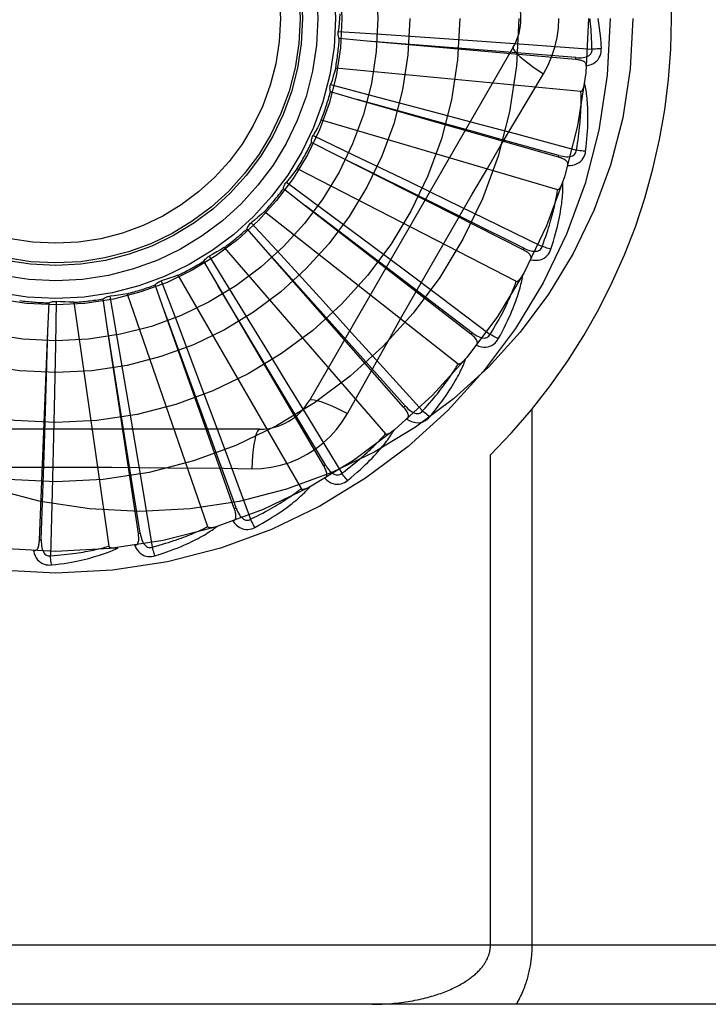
# Model space of a CAD drawing. Header units: inches. Extents: x 0 to 189, y 0 to 122.
# Tile 123 of 226: x 83.018 to 83.367, y 58.621 to 59.12. Entities that reach past the tile are written whole.
import ezdxf

# ---------------------------------------------------------------- set-up
doc = ezdxf.new("R2010")
doc.units = ezdxf.units.IN
doc.header["$LTSCALE"] = 10.3888888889
doc.header["$MEASUREMENT"] = 0
doc.linetypes.add('HIDDEN', pattern=[0.2, 0.1, -0.1])
doc.layers.add('RIGHTHAND_DOOR_ASSEMBLY', color=7, linetype='CONTINUOUS')
doc.layers.add('SUBPANEL', color=7, linetype='CONTINUOUS')

msp = doc.modelspace()

# ---------------------------------------------------------------- linework, layer by layer
at = {"layer": 'RIGHTHAND_DOOR_ASSEMBLY', "color": 8, "linetype": 'HIDDEN'}
for p, q in [((83.1795885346, 59.1139488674), (83.2016310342, 59.1124746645)), ((83.2016310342, 59.1124746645), (83.2334233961, 59.1102988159)), ((83.19434301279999, 59.1090346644), (83.180141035, 59.1103121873)), ((83.3000223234, 59.0996800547), (83.19434301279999, 59.1090346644)), ((83.2334233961, 59.1102988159), (83.25489768, 59.1087968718)), ((83.25489768, 59.1087968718), (83.2761326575, 59.1072808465)), ((83.2761326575, 59.1072808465), (83.30834340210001, 59.10493391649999)), ((83.2683936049, 59.1059244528), (83.16495165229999, 58.9267577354)), ((83.30002246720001, 59.099680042), (83.3001067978, 59.1006359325)), ((83.1783106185, 59.0954606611), (83.3027135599, 59.0835816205)), ((83.1757569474, 59.0869405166), (83.1971221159, 59.081321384)), ((83.18931477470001, 59.0793228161), (83.1756112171, 59.0832649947)), ((83.2913139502, 59.0501373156), (83.18931477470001, 59.0793228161)), ((83.1971221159, 59.081321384), (83.2279281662, 59.0731681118)), ((83.2279281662, 59.0731681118), (83.248730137, 59.0676292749)), ((83.1710032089, 59.0690282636), (83.2909099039, 59.0338204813)), ((83.248730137, 59.0676292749), (83.269294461, 59.0621219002)), ((83.269294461, 59.0621219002), (83.3004789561, 59.0537214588)), ((83.1787543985, 59.0510995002), (83.1660445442, 59.0575638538)), ((83.166883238, 59.0611453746), (83.18679888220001, 59.05158440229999)), ((83.2733869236, 59.0031379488), (83.1787543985, 59.0510995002)), ((83.18679888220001, 59.05158440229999), (83.2155052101, 59.037748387)), ((83.291314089, 59.0501372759), (83.2915777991, 59.0510599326)), ((83.1588254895, 59.0444564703), (83.2699021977, 58.9871924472)), ((83.1532881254, 59.037495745), (83.17103444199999, 59.0243384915)), ((83.2155052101, 59.037748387), (83.2348830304, 59.0283728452)), ((83.1630435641, 59.0253847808), (83.1517867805, 59.0341376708)), ((83.2348830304, 59.0283728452), (83.2540334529, 59.0190731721)), ((83.142217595, 59.0226333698), (83.2404497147, 58.945382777)), ((83.1799343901, 59.0125561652), (83.1629974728, 59.02541984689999)), ((83.2468891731, 58.9603806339), (83.1630435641, 59.0253847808)), ((83.17103444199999, 59.0243384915), (83.196603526, 59.00531980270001)), ((83.2540334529, 59.0190731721), (83.2830646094, 59.0049228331)), ((83.142750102, 59.0031080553), (83.133353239, 59.0138331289)), ((83.13546297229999, 59.016846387), (83.1503985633, 59.0005683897)), ((83.2474770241, 58.9611390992), (83.1799343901, 59.0125561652)), ((83.1217797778, 59.0043477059), (83.2036169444, 58.909902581)), ((83.18509105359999, 58.9558367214), (83.14271148, 59.0031512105)), ((83.2127783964, 58.9234107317), (83.142750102, 59.0031080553)), ((83.196603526, 59.00531980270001), (83.213856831, 58.9924464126)), ((83.2733870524, 59.0031378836), (83.2738206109, 59.0039939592)), ((83.1186074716, 58.9850744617), (83.1114101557, 58.9973840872)), ((83.1140520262, 58.9999436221), (83.1256370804, 58.98113321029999)), ((83.1503985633, 59.0005683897), (83.1719062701, 58.9770544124)), ((83.213856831, 58.9924464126), (83.2309012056, 58.9796905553)), ((83.0898291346, 58.9873983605), (83.0976449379, 58.9667353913)), ((83.0982507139, 58.9902603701), (83.1607351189, 58.88203420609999)), ((83.09148825, 58.97193578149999), (83.086750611, 58.98538505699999)), ((83.1512371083, 58.9306443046), (83.11857771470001, 58.9851241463)), ((83.1722874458, 58.8935644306), (83.1186074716, 58.9850744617)), ((83.0623725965, 58.9641668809), (83.0602658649, 58.97826971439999)), ((83.0636697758, 58.9796640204), (83.0674338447, 58.9578953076)), ((83.0724808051, 58.9808805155), (83.1133540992, 58.8627848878)), ((83.1256370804, 58.98113321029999), (83.14230606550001, 58.9539738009)), ((83.2309012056, 58.9796905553), (83.2567297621, 58.9603017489)), ((83.03231282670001, 58.962048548), (83.0329131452, 58.9762952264)), ((83.0365194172, 58.9770201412), (83.0360957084, 58.95493246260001)), ((83.0454014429, 58.9765471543), (83.0631863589, 58.8528503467)), ((83.1719062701, 58.9770544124), (83.1864114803, 58.9611484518)), ((83.1132272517, 58.9123140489), (83.0914684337, 58.9719901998)), ((83.12687977, 58.8719204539), (83.09148825, 58.97193578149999)), ((83.0303354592, 58.8986180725), (83.03231465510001, 58.9621064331)), ((83.072435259, 58.9015084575), (83.062363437, 58.96422406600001)), ((83.0781965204, 58.8592610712), (83.0623725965, 58.9641668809)), ((83.0976449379, 58.9667353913), (83.1088727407, 58.9369121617)), ((83.0279972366, 58.8560438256), (83.03231282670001, 58.962048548)), ((83.0674338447, 58.9578953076), (83.07281466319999, 58.9264861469)), ((83.1864114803, 58.9611484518), (83.20073377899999, 58.9453974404)), ((83.2468892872, 58.9603805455), (83.2474770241, 58.9611390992)), ((83.0360957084, 58.95493246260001), (83.0354350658, 58.92307257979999)), ((83.14230606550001, 58.9539738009), (83.1535389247, 58.93561015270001)), ((83.2134991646, 58.9240442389), (83.18509105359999, 58.9558367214)), ((83.20073377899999, 58.9453974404), (83.2224262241, 58.92147092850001)), ((83.1088727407, 58.9369121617), (83.1164272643, 58.9167545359)), ((83.1535389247, 58.93561015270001), (83.1646215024, 58.91743326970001)), ((83.1842819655, 58.9201969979), (83.1911849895, 58.9325721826)), ((83.1731150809, 58.8940500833), (83.1512371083, 58.9306443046)), ((83.0354350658, 58.92307257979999), (83.0349566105, 58.9015511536)), ((83.07281466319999, 58.9264861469), (83.0764178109, 58.9052630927)), ((83.2127784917, 58.9234106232), (83.2134991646, 58.9240442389)), ((83.278037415, 58.6505077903), (83.278037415, 58.9225295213)), ((83.1646215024, 58.91743326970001), (83.1813938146, 58.8898338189)), ((83.1396925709, 58.912174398), (82.9328086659, 58.912174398)), ((83.127784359, 58.8722406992), (83.1132272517, 58.9123140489)), ((83.1164272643, 58.9167545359), (83.1238695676, 58.8968087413)), ((83.0764178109, 58.9052630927), (83.0799508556, 58.88426927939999)), ((83.0289560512, 58.85600492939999), (83.0303354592, 58.8986180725)), ((83.0349566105, 58.9015511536), (83.0344527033, 58.88026809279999)), ((83.0791453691, 58.8594043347), (83.072435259, 58.9015084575)), ((83.2568242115, 58.6505077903), (83.2568242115, 58.89914035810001)), ((83.1238695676, 58.8968087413), (83.1351155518, 58.8665338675)), ((83.1722875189, 58.8935643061), (83.1731150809, 58.8940500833)), ((83.0799508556, 58.88426927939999), (83.0852640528, 58.8524131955)), ((83.0344527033, 58.88026809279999), (83.0336410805, 58.8479821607)), ((83.1268798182, 58.8719203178), (83.127784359, 58.8722406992)), ((83.0781965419, 58.8592609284), (83.0791453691, 58.8594043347)), ((83.0279972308, 58.8560436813), (83.0289560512, 58.85600492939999)), ((83.6447506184, 58.6505077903), (82.5527506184, 58.6505077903)), ((83.6147506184, 58.6205077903), (82.5527506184, 58.6205077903))]:
    msp.add_line(p, q, dxfattribs=at)
for points in [[(83.1804836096, 59.1227983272), (83.1803097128, 59.1205770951), (83.18010256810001, 59.11836177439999), (83.1798621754, 59.1161523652), (83.1795885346, 59.1139488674)], [(83.2837405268, 59.0924642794), (83.2860839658, 59.0968224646), (83.2880156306, 59.101343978), (83.2895300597, 59.1060201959), (83.2906177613, 59.1108005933), (83.2912722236, 59.1156333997), (83.291492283, 59.1205077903)], [(83.30834340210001, 59.10493391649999), (83.3082958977, 59.1067836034), (83.3082346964, 59.1085585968), (83.3081591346, 59.1102573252), (83.3080712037, 59.11188450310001), (83.3079722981, 59.11344338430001), (83.3078635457, 59.1149367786), (83.307746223, 59.1163677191), (83.3076212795, 59.1177387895), (83.30748981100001, 59.1190528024), (83.3073526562, 59.12031210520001)], [(83.3112369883, 59.1205077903), (83.3116351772, 59.1180724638), (83.3119929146, 59.1155913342), (83.3123088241, 59.1130651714), (83.31258338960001, 59.11049382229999), (83.3128169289, 59.1078771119), (83.3130079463, 59.1052158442)], [(83.180141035, 59.1103121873), (83.1799065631, 59.1108875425), (83.1797286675, 59.1114800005), (83.179606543, 59.112095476), (83.17954168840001, 59.11271867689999), (83.1795358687, 59.113334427), (83.1795885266, 59.1139488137)], [(83.3001067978, 59.1006359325), (83.2679405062, 59.1032108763), (83.2576075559, 59.1040413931), (83.1942852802, 59.109039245)], [(83.26839344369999, 59.10592417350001), (83.2683304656, 59.1053560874), (83.2686602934, 59.1045717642), (83.2693640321, 59.10360124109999), (83.270428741, 59.102449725), (83.2718556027, 59.1011174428), (83.2736349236, 59.0996214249), (83.275743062, 59.09798260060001), (83.2781536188, 59.0962248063), (83.2808459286, 59.0943670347), (83.2837422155, 59.0924631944)], [(83.30010658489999, 59.1006373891), (83.3011425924, 59.1005763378), (83.3021253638, 59.1005666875), (83.3030574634, 59.1006112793), (83.303935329, 59.1007122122), (83.3047582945, 59.1008741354), (83.3055193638, 59.10109790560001), (83.3062160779, 59.101383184), (83.3068312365, 59.1017344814), (83.3073466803, 59.1021545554), (83.30776089, 59.102637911), (83.30806540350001, 59.1031823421), (83.3082634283, 59.1037622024), (83.3083559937, 59.10434810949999), (83.3083436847, 59.1049382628)], [(83.3054480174, 59.0964569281), (83.3067722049, 59.0967593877), (83.3079689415, 59.0971645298), (83.3090463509, 59.0976742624), (83.3099938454, 59.098282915), (83.31081105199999, 59.0989880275), (83.3114954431, 59.0997782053), (83.31204576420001, 59.1006516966), (83.3124684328, 59.1015745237), (83.31276021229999, 59.1025221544), (83.3129411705, 59.1034639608), (83.31302433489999, 59.1043576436), (83.3130079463, 59.1052158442)], [(83.3130079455, 59.1052158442), (83.3123916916, 59.1051497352), (83.311687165, 59.1050893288), (83.3109184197, 59.10503682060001), (83.31009486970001, 59.1049928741), (83.3092261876, 59.10495821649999), (83.30834339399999, 59.1049341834)], [(83.3054478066, 59.0964518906), (83.3054435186, 59.09691493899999), (83.3053572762, 59.0973385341), (83.30518398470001, 59.0977238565), (83.3049389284, 59.0980673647), (83.3046348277, 59.0983633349), (83.3042742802, 59.0986194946), (83.3038618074, 59.0988406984), (83.30340435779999, 59.0990298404), (83.3029087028, 59.0991901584), (83.3023798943, 59.0993254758), (83.3018246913, 59.0994401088), (83.3012447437, 59.0995358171), (83.3006444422, 59.0996161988), (83.3000223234, 59.0996800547)], [(83.1783106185, 59.0954606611), (83.1777194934, 59.0933124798), (83.1770968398, 59.0911763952), (83.1764426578, 59.0890524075), (83.1757569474, 59.0869405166)], [(83.2619937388, 59.0558423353), (83.2764493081, 59.0802545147), (83.2837405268, 59.0924642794)], [(83.1756112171, 59.0832649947), (83.1754898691, 59.0838743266), (83.1754273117, 59.0844897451), (83.1754238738, 59.0851172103), (83.17547813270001, 59.085741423), (83.1755889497, 59.0863471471), (83.17575692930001, 59.0869404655)], [(83.30271356, 59.0835816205), (83.30288575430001, 59.0835978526), (83.3030449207, 59.0836541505), (83.3031906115, 59.0837544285), (83.3033241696, 59.0838869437), (83.3034463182, 59.08404219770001), (83.3035584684, 59.0842173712), (83.3036617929, 59.08440632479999), (83.3037577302, 59.0846095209), (83.3038480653, 59.0848256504), (83.3039329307, 59.0850538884), (83.30401298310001, 59.0852931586), (83.3040884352, 59.085542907), (83.3041596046, 59.0858018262), (83.3042268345, 59.0860711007), (83.3042905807, 59.0863510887), (83.3043508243, 59.0866429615), (83.3044079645, 59.0869478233), (83.3044612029, 59.0872662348), (83.3045097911, 59.0875992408), (83.3045539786, 59.087946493)], [(83.305112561, 59.0531155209), (83.3053831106, 59.0553279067), (83.3056129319, 59.0574490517), (83.305804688, 59.0594763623), (83.3059612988, 59.061415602), (83.3060850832, 59.0632707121), (83.3061787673, 59.0650450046), (83.3062445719, 59.0667421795), (83.3062850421, 59.06836534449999), (83.3063023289, 59.06991793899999), (83.30629887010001, 59.0714029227), (83.3062767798, 59.07282356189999), (83.3062384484, 59.07418257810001), (83.3061866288, 59.075483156), (83.3061217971, 59.076727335), (83.3060451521, 59.0779177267), (83.3059565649, 59.07905586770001), (83.305855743, 59.0801436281), (83.3057436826, 59.0811826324), (83.3056206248, 59.0821744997), (83.30548811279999, 59.08312114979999), (83.3053472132, 59.0840244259), (83.3051993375, 59.084886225), (83.3050463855, 59.0857083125), (83.30488775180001, 59.0864929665), (83.3047231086, 59.0872433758), (83.3045531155, 59.0879585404)], [(83.3004789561, 59.0537214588), (83.3007823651, 59.0555467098), (83.3010581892, 59.0573012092), (83.3013054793, 59.0589835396), (83.301527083, 59.06059795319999), (83.301724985, 59.0621473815), (83.3019008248, 59.0636343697), (83.3020564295, 59.0650616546), (83.30219322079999, 59.0664315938), (83.3023128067, 59.0677467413), (83.3024164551, 59.06900924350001), (83.3025055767, 59.0702214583), (83.3025813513, 59.0713853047), (83.3026450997, 59.0725028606), (83.3026978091, 59.0735760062), (83.3027407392, 59.0746067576), (83.3027743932, 59.0755967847), (83.3027995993, 59.0765479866), (83.30281664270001, 59.0774616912), (83.3028259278, 59.07833946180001), (83.3028279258, 59.0791824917), (83.3028230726, 59.0799920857), (83.30281187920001, 59.08076947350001), (83.302794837, 59.08151592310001), (83.30277244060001, 59.0822326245), (83.3027454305, 59.08292139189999), (83.3027135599, 59.0835816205)], [(83.2915777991, 59.0510599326), (83.2604801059, 59.0596758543), (83.2504910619, 59.0624468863), (83.1892589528, 59.0793382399)], [(83.1710032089, 59.0690282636), (83.1700162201, 59.0670307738), (83.1690005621, 59.0650511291), (83.1679562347, 59.06308932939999), (83.166883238, 59.0611453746)], [(83.1660445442, 59.0575638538), (83.1660407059, 59.0581851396), (83.1660957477, 59.0588012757), (83.16621112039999, 59.0594180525), (83.1663825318, 59.0600207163), (83.16660598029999, 59.06059452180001), (83.1668832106, 59.0611453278)], [(83.1911849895, 58.9325721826), (83.2050846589, 58.9572614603), (83.2120777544, 58.9696332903), (83.2191123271, 58.9820026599), (83.2261689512, 58.9943594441), (83.2332737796, 59.0066989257), (83.2404056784, 59.0190241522), (83.2475797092, 59.0313188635), (83.2547766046, 59.0436010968), (83.2619937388, 59.0558423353)], [(83.29157786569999, 59.05106140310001), (83.2925835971, 59.0508053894), (83.2935467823, 59.0506099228), (83.2944704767, 59.05047730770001), (83.2953515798, 59.0504102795), (83.2961903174, 59.0504135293), (83.2969799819, 59.05048922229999), (83.29771809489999, 59.0506374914), (83.2983886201, 59.0508660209), (83.2989742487, 59.0511809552), (83.2994724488, 59.0515771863), (83.2998744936, 59.0520541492), (83.3001786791, 59.0525860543), (83.3003804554, 59.0531438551), (83.300480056, 59.0537256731)], [(83.2960316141, 59.0459456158), (83.2973891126, 59.0459920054), (83.2986408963, 59.0461633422), (83.2997953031, 59.0464599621), (83.3008408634, 59.04687830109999), (83.3017767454, 59.0474160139), (83.3025983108, 59.0480623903), (83.3033039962, 59.0488159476), (83.3038936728, 59.0496421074), (83.3043595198, 59.0505173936), (83.3047154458, 59.0514079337), (83.3049662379, 59.0522697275), (83.305112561, 59.0531155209)], [(83.3051125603, 59.0531155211), (83.3044949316, 59.0531672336), (83.30379170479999, 59.0532412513), (83.3030269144, 59.053335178), (83.3022099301, 59.05344788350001), (83.3013503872, 59.0535782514), (83.3004789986, 59.0537217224)], [(83.2738206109, 59.0039939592), (83.24491546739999, 59.0183394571), (83.2356313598, 59.0229508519), (83.1787025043, 59.0511252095)], [(83.2960305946, 59.0459422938), (83.2961139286, 59.0463967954), (83.29610935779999, 59.0468284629), (83.2960121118, 59.04723951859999), (83.2958365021, 59.0476232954), (83.2955939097, 59.0479714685), (83.2952883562, 59.0482912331), (83.2949252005, 59.0485865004), (83.294511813, 59.04885879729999), (83.2940554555, 59.0491100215), (83.2935618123, 59.0493429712), (83.2930383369, 59.04956060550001), (83.2924869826, 59.04976434), (83.2919127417, 59.049956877), (83.2913139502, 59.0501373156)], [(83.1588254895, 59.0444564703), (83.1574783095, 59.0426818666), (83.1561063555, 59.0409302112), (83.1547096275, 59.039201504), (83.1532881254, 59.037495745)], [(83.1517867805, 59.0341376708), (83.1519005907, 59.0347484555), (83.1520712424, 59.0353430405), (83.1523012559, 59.0359268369), (83.1525836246, 59.03648616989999), (83.1529116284, 59.0370073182), (83.1532880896, 59.0374957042)], [(83.2874998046, 59.0034509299), (83.2881841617, 59.005572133), (83.2888112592, 59.0076114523), (83.2893832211, 59.0095658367), (83.2899040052, 59.0114403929), (83.2903766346, 59.0132385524), (83.2908044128, 59.0149630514), (83.2911902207, 59.0166171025), (83.2915371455, 59.0182032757), (83.2918479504, 59.0197245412), (83.2921255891, 59.02118334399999), (83.2923727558, 59.022582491), (83.2925923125, 59.02392420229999), (83.2927875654, 59.0252110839), (83.2929593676, 59.0264450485), (83.2931093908, 59.0276284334), (83.2932377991, 59.028762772), (83.2933446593, 59.0298499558), (83.2934312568, 59.0308913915), (83.293498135, 59.0318886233), (83.2935471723, 59.0328432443), (83.2935797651, 59.0337568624), (83.2935976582, 59.0346310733), (83.2936030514, 59.03546725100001), (83.2935957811, 59.03626774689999), (83.2935761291, 59.0370357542), (83.2935445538, 59.0377701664)], [(83.2909099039, 59.0338204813), (83.29108205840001, 59.033803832), (83.2912490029, 59.03382899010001), (83.2914110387, 59.0338998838), (83.2915672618, 59.0340047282), (83.291716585, 59.0341340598), (83.2918598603, 59.0342848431), (83.2919970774, 59.0344508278), (83.292129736, 59.0346321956), (83.2922593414, 59.0348273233), (83.2923858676, 59.0350353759), (83.2925097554, 59.0352551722), (83.2926311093, 59.0354861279), (83.29274999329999, 59.0357268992), (83.2928669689, 59.0359785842), (83.2929825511, 59.0362414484), (83.2930969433, 59.0365166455), (83.2932124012, 59.03681024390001), (83.2933232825, 59.0371077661), (83.29342408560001, 59.037395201), (83.2935166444, 59.037677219)], [(83.2830646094, 59.0049228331), (83.28370796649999, 59.00665767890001), (83.28431084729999, 59.0083282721), (83.2848720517, 59.0099334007), (83.2853951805, 59.01147670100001), (83.2858827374, 59.0129606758), (83.28633681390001, 59.0143875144), (83.286759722, 59.015759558), (83.287153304, 59.0170788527), (83.2875196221, 59.018347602), (83.2878603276, 59.01956767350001), (83.2881772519, 59.0207411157), (83.2884719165, 59.0218695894), (83.2887460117, 59.0229548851), (83.2890008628, 59.0239986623), (83.289238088, 59.0250026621), (83.28945849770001, 59.025968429), (83.28966326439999, 59.0268976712), (83.2898529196, 59.02779163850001), (83.290028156, 59.02865178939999), (83.2901896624, 59.0294792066), (83.2903381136, 59.0302750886), (83.290474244, 59.0310405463), (83.2905987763, 59.0317767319), (83.2907124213, 59.0324847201), (83.2908162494, 59.0331661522), (83.2909099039, 59.0338204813)], [(83.142217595, 59.0226333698), (83.1405589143, 59.021145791), (83.13888025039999, 59.0196854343), (83.137181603, 59.0182522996), (83.13546297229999, 59.016846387)], [(83.133353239, 59.0138331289), (83.1335805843, 59.0144113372), (83.133860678, 59.0149628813), (83.1341970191, 59.0154925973), (83.1345801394, 59.0159883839), (83.1350008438, 59.0164380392), (83.13546292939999, 59.0168463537)], [(83.1217797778, 59.0043477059), (83.1198695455, 59.003200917), (83.1179448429, 59.0020846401), (83.11600566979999, 59.0009988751), (83.1140520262, 58.9999436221)], [(83.277224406, 58.9981260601), (83.2773922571, 58.9985566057), (83.2774694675, 58.9989813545), (83.2774517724, 58.9994033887), (83.27735196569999, 58.9998134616), (83.2771796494, 59.0002012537), (83.2769401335, 59.0005730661), (83.2766394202, 59.0009317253), (83.2762850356, 59.0012773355), (83.2758844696, 59.0016103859), (83.2754438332, 59.0019325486), (83.2749710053, 59.0022453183), (83.27446817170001, 59.0025497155), (83.2739407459, 59.00284744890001), (83.2733869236, 59.0031379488)], [(83.2738209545, 59.0039953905), (83.27476006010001, 59.0035536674), (83.27566884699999, 59.0031794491), (83.2765507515, 59.0028744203), (83.2774032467, 59.0026418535), (83.2782274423, 59.00248631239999), (83.2790171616, 59.0024111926), (83.2797699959, 59.00241709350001), (83.2804716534, 59.0025145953), (83.2811063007, 59.0027130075), (83.28167048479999, 59.0030077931), (83.28215553, 59.00340004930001), (83.2825548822, 59.0038647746), (83.28285857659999, 59.0043743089), (83.2830664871, 59.0049267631)], [(83.2772260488, 58.9981291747), (83.2785677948, 58.99791781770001), (83.2798293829, 58.9978491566), (83.2810190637, 58.9979219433), (83.28212490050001, 58.9981348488), (83.2831456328, 58.99848572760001), (83.2840746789, 58.9989649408), (83.2849102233, 58.9995713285), (83.2856455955, 59.0002709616), (83.286268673, 59.001042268), (83.2867867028, 59.0018493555), (83.2871960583, 59.0026481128), (83.2874998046, 59.0034509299)], [(83.2874998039, 59.0034509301), (83.2869031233, 59.0036185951), (83.2862266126, 59.0038243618), (83.2854934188, 59.0040613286), (83.2847125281, 59.00432661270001), (83.2838931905, 59.0046172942), (83.2830647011, 59.0049230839)], [(83.1114101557, 58.9973840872), (83.1117428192, 58.9979088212), (83.1121222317, 58.99839739), (83.1125527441, 58.9988538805), (83.1130227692, 58.99926820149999), (83.1135209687, 58.9996301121), (83.1140519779, 58.9999435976)], [(83.086750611, 58.98538505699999), (83.0871765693, 58.9858373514), (83.0876415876, 58.98624528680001), (83.0881507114, 58.9866120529), (83.08869065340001, 58.9869299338), (83.0892483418, 58.98719101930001), (83.0898290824, 58.9873983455)], [(83.0982507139, 58.9902603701), (83.0961579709, 58.989495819), (83.0940567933, 58.988763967), (83.0919471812, 58.9880648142), (83.0898291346, 58.9873983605)], [(83.2567297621, 58.9603017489), (83.2576898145, 58.96188348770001), (83.2585979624, 58.96340979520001), (83.2594527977, 58.9648797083), (83.2602585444, 58.9662961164), (83.2610181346, 58.9676610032), (83.2617340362, 58.96897612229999), (83.2624089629, 58.9702433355), (83.2630451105, 58.97146430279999), (83.2636449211, 58.9726407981), (83.26421036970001, 58.9737743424), (83.2647436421, 58.9748666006), (83.2652465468, 58.9759189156), (83.26572108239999, 58.9769327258), (83.266168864, 58.9779094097), (83.2665918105, 58.9788503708), (83.2669910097, 58.9797569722), (83.2673679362, 58.98063066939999), (83.2677233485, 58.9814725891), (83.26805820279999, 58.98228403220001), (83.26837338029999, 58.9830659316), (83.2686697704, 58.9838193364), (83.2689483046, 58.9845451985), (83.2692099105, 58.98524451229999), (83.2694554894, 58.9859181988), (83.26968640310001, 58.986567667), (83.2699021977, 58.9871924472)], [(83.26080624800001, 58.9580170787), (83.2618796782, 58.9599704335), (83.262881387, 58.9618542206), (83.2638128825, 58.96366504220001), (83.2646790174, 58.9654071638), (83.2654834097, 58.9670833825), (83.26622982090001, 58.96869576), (83.266921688, 58.97024690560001), (83.2675625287, 58.9717387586), (83.2681556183, 58.9731737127), (83.26870432, 58.9745536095), (83.26921181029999, 58.9758806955), (83.2696813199, 58.9771566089), (83.2701165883, 58.9783832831), (83.2705188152, 58.9795624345), (83.2708900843, 58.9806960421), (83.2712308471, 58.9817855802), (83.271541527, 58.9828328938), (83.27182365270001, 58.9838391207), (83.2720780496, 58.9848056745), (83.272306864, 58.9857337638), (83.2725117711, 58.9866247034), (83.27269478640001, 58.9874797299), (83.2728583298, 58.9882997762), (83.27300268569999, 58.989087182), (83.2731287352, 58.9898450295), (83.27323671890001, 58.99057214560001)], [(83.2699021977, 58.9871924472), (83.2700680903, 58.9871435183), (83.2702367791, 58.9871366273), (83.2704093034, 58.9871755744), (83.2705825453, 58.9872489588), (83.27075364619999, 58.98734769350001), (83.2709228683, 58.987468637), (83.2710890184, 58.9876056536), (83.2712536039, 58.987758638), (83.2714177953, 58.9879257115), (83.2715814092, 58.9881060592), (83.2717446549, 58.9882984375), (83.27190752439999, 58.9885022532), (83.2720698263, 58.9887161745), (83.27223231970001, 58.9889411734), (83.2723955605, 58.9891774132), (83.27255996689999, 58.9894259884), (83.27272625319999, 58.98968765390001), (83.2728940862, 58.9899635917), (83.2730633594, 58.990255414), (83.2732341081, 58.9905625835)], [(83.0602658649, 58.97826971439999), (83.0607697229, 58.978633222), (83.06130354, 58.97894578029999), (83.0618728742, 58.9792095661), (83.0624632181, 58.9794195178), (83.063060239, 58.97957034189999), (83.0636697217, 58.9796640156)], [(83.0724808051, 58.9808805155), (83.0702811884, 58.980525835), (83.0680794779, 58.980204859), (83.06587567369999, 58.9799175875), (83.0636697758, 58.9796640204)], [(83.0329131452, 58.9762952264), (83.0334766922, 58.9765568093), (83.0340600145, 58.9767626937), (83.0346689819, 58.9769139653), (83.0352883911, 58.9770083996), (83.0359031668, 58.9770435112), (83.0365193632, 58.9770201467)], [(83.0454014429, 58.9765471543), (83.0431744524, 58.97661516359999), (83.0409517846, 58.9767166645), (83.03873343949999, 58.976851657), (83.0365194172, 58.9770201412)], [(83.24970854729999, 58.95473256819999), (83.249955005, 58.9551238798), (83.25011129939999, 58.9555265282), (83.2501738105, 58.95594431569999), (83.2501533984, 58.9563658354), (83.2500575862, 58.9567792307), (83.24989276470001, 58.9571896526), (83.2496653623, 58.9575987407), (83.2493827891, 58.958005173), (83.249052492, 58.9584080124), (83.24868078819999, 58.9588077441), (83.2482756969, 58.95920434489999), (83.2478395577, 58.9595984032), (83.2473780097, 58.9599905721), (83.2468891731, 58.9603806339)], [(83.2474776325, 58.9611404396), (83.2483161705, 58.9605289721), (83.2491377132, 58.9599895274), (83.2499459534, 58.9595231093), (83.2507390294, 58.9591334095), (83.2515188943, 58.9588246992), (83.2522801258, 58.9586014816), (83.2530204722, 58.95846480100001), (83.2537279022, 58.9584277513), (83.2543886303, 58.9585024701), (83.2549984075, 58.958685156), (83.2555489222, 58.9589785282), (83.2560290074, 58.9593592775), (83.2564236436, 58.9598021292), (83.2567323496, 58.9603052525)], [(83.24971100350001, 58.9547358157), (83.2509885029, 58.954274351), (83.2522142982, 58.9539681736), (83.2533962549, 58.95381449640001), (83.25452240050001, 58.9538142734), (83.255591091, 58.95396563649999), (83.25659403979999, 58.9542603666), (83.25752924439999, 58.9546976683), (83.2583837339, 58.9552454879), (83.2591415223, 58.95588493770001), (83.259802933, 58.95657940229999), (83.2603560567, 58.9572862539), (83.26080624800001, 58.9580170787)], [(83.2608062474, 58.9580170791), (83.26025208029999, 58.9582946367), (83.2596267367, 58.9586247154), (83.2589516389, 58.95899615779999), (83.25823506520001, 58.9594044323), (83.257485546, 58.95984492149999), (83.2567298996, 58.9603019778)], [(83.2259966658, 58.9184560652), (83.22742037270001, 58.92017097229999), (83.2287604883, 58.92183114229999), (83.2300178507, 58.9234329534), (83.2311980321, 58.9249796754), (83.23230511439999, 58.92647337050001), (83.23334318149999, 58.9279153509), (83.23431610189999, 58.9293075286), (83.23522769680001, 58.93065114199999), (83.2360816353, 58.9319479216), (83.23688156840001, 58.93319903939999), (83.2376310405, 58.93440610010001), (83.2383335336, 58.9355701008), (83.2389930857, 58.9366922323), (83.23961119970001, 58.937773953), (83.2401902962, 58.9388168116), (83.2407310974, 58.9398221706), (83.2412343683, 58.9407917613), (83.2417018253, 58.9417264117), (83.24213454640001, 58.9426273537), (83.2425348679, 58.9434953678), (83.2429046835, 58.94433142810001), (83.2432462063, 58.94513636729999), (83.243561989, 58.9459106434), (83.2438527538, 58.94665650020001), (83.244119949, 58.9473767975), (83.2443635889, 58.9480703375)], [(83.2404497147, 58.945382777), (83.2406033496, 58.945303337), (83.2407676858, 58.9452646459), (83.2409444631, 58.9452702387), (83.2411284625, 58.9453095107), (83.241315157, 58.9453740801), (83.2415042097, 58.9454608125), (83.2416932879, 58.94556390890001), (83.24188385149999, 58.9456829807), (83.2420766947, 58.9458159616), (83.24227148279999, 58.9459620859), (83.2424681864, 58.9461200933), (83.242666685, 58.9462894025), (83.2428665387, 58.9464687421), (83.2430686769, 58.946658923), (83.2432736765, 58.9468600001), (83.243482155, 58.947072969), (83.2436985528, 58.947302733), (83.24391197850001, 58.9475376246), (83.2441118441, 58.9477663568), (83.244301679, 58.9479926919)], [(83.2224262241, 58.92147092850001), (83.2236682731, 58.9228423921), (83.2248488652, 58.9241692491), (83.2259664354, 58.9254508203), (83.2270256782, 58.92668914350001), (83.22802984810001, 58.9278856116), (83.2289817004, 58.9290414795), (83.22988425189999, 58.9301580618), (83.2307399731, 58.931236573), (83.2315515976, 58.9322782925), (83.23232135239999, 58.9332843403), (83.2330516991, 58.9342559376), (83.2337446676, 58.9351940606), (83.2344024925, 58.9360997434), (83.2350270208, 58.9369740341), (83.2356204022, 58.9378179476), (83.2361839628, 58.9386326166), (83.23671942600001, 58.9394191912), (83.2372277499, 58.9401786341), (83.2377101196, 58.9409120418), (83.23816757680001, 58.9416201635), (83.23860119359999, 58.94230386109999), (83.2390120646, 58.9429638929), (83.239401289, 58.94360106), (83.2397699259, 58.94421609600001), (83.2401195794, 58.9448101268), (83.2404497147, 58.945382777)], [(83.16495165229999, 58.9267577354), (83.1654121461, 58.9270965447), (83.1662564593, 58.9272031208), (83.16744888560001, 58.92707891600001), (83.1689784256, 58.9267326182), (83.1708456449, 58.926163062), (83.1730308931, 58.9253701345), (83.1755043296, 58.92436380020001), (83.1782318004, 58.92315513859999), (83.1811861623, 58.9217527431), (83.1842819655, 58.9201969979)], [(83.2144784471, 58.9173318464), (83.2147941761, 58.91766901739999), (83.2150236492, 58.9180345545), (83.2151640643, 58.9184329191), (83.2152238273, 58.9188507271), (83.2152079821, 58.9192747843), (83.215123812, 58.9197089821), (83.2149779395, 58.92015371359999), (83.2147773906, 58.9206062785), (83.2145293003, 58.9210643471), (83.2142399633, 58.9215272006), (83.21391724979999, 58.9219932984), (83.2135635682, 58.9224627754), (83.2131845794, 58.9229352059), (83.2127783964, 58.9234107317)], [(83.21350001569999, 58.92404544), (83.2142076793, 58.9232863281), (83.214912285, 58.922601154), (83.2156176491, 58.9219902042), (83.216322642, 58.92145745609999), (83.21702999, 58.9210067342), (83.2177352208, 58.9206434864), (83.2184363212, 58.92036916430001), (83.21912395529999, 58.9201989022), (83.2197868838, 58.9201472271), (83.220420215, 58.9202112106), (83.2210163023, 58.92039509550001), (83.221559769, 58.9206781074), (83.2220310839, 58.9210382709), (83.2224294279, 58.9214738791)], [(83.1357091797, 58.89215348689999), (83.140643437, 58.8923036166), (83.1455107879, 58.8928877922), (83.150296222, 58.8939035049), (83.1549665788, 58.89534191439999), (83.1594977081, 58.8971955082), (83.1638470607, 58.89944832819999), (83.1679755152, 58.9020861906), (83.1718521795, 58.9050829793), (83.1754436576, 58.9084098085), (83.1787277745, 58.9120511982), (83.1816768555, 58.9159843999), (83.1842819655, 58.9201969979)], [(83.2144809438, 58.9173338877), (83.21564802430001, 58.916638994), (83.2167937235, 58.9161063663), (83.2179252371, 58.9157317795), (83.2190309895, 58.91551843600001), (83.2201090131, 58.9154648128), (83.22114961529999, 58.9155644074), (83.2221506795, 58.9158168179), (83.2230934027, 58.9161930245), (83.2239585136, 58.9166775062), (83.2247394, 58.9172342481), (83.2254163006, 58.9178236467), (83.2259966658, 58.9184560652)], [(83.2259966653, 58.9184560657), (83.2255050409, 58.9188334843), (83.2249534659, 58.9192759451), (83.2243608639, 58.91976843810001), (83.2237345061, 58.9203049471), (83.22308189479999, 58.9208793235), (83.2224264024, 58.9214711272)], [(83.13969223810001, 58.9121743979), (83.1391687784, 58.911944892), (83.1386544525, 58.9112670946), (83.1381658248, 58.9101723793), (83.13770093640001, 58.90867455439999), (83.1372605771, 58.9067727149), (83.136854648, 58.9044837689), (83.1364894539, 58.9018386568), (83.1361724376, 58.8988721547), (83.1359097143, 58.8956116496), (83.13570908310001, 58.8921514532)], [(83.1813938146, 58.8898338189), (83.1828729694, 58.8909454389), (83.1842833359, 58.8920248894), (83.1856232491, 58.8930717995), (83.1868977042, 58.8940872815), (83.1881101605, 58.8950720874), (83.18926356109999, 58.89602692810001), (83.1903611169, 58.8969525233), (83.1914054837, 58.8978495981), (83.1923995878, 58.8987188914), (83.1933458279, 58.8995610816), (83.1942468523, 58.9003769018), (83.19510483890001, 58.9011669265), (83.1959221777, 58.9019317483), (83.1967008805, 58.9026720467), (83.1974432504, 58.9033884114), (83.1981508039, 58.9040817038), (83.1988254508, 58.90475272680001), (83.1994683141, 58.9054022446), (83.200080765, 58.9060311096), (83.20066396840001, 58.9066398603), (83.2012191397, 58.9072291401), (83.2017474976, 58.9077994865), (83.2022502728, 58.9083514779), (83.2027286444, 58.90888563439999), (83.2031844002, 58.9094027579), (83.2036169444, 58.909902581)], [(83.1843291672, 58.8861977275), (83.1860516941, 58.8876122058), (83.1876817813, 58.8889887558), (83.1892195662, 58.8903236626), (83.19067113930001, 58.8916190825), (83.1920408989, 58.8928762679), (83.1933331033, 58.8940957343), (83.1945519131, 58.8952786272), (83.19570131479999, 58.8964254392), (83.1967852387, 58.89753717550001), (83.1978074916, 58.89861429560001), (83.1987718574, 58.8996577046), (83.1996819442, 58.90066772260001), (83.2005419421, 58.9016447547), (83.201353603, 58.9025899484), (83.2021195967, 58.90350436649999), (83.2028408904, 58.9043892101), (83.2035185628, 58.90524603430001), (83.2041544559, 58.9060753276), (83.20474986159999, 58.90687809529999), (83.2053072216, 58.907654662), (83.2058285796, 58.9084056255), (83.2063162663, 58.9091313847), (83.2067728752, 58.9098319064), (83.2071995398, 58.9105092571), (83.2075982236, 58.9111659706), (83.2079687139, 58.9118008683)], [(83.2036169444, 58.909902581), (83.2037527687, 58.909795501), (83.2039068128, 58.9097264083), (83.20408145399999, 58.90969844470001), (83.2042695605, 58.9097021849), (83.2044651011, 58.9097302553), (83.20466715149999, 58.9097796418), (83.2048723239, 58.9098450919), (83.2050819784, 58.9099259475), (83.2052965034, 58.91002002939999), (83.2055154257, 58.9101266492), (83.20573847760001, 58.9102445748), (83.2059654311, 58.9103732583), (83.2061956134, 58.91051153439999), (83.2064300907, 58.91066002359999), (83.2066694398, 58.9108186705), (83.2069144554, 58.910988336), (83.2071658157, 58.91116923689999), (83.2074244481, 58.9113632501), (83.20769165, 58.9115725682), (83.2079669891, 58.9117964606)], [(82.9509607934, 58.89236288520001), (82.97929216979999, 58.8926700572), (82.9935030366, 58.8927997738), (83.0077325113, 58.89289233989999), (83.0219621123, 58.8929595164), (83.03620083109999, 58.8929762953), (83.05044073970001, 58.892962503), (83.0646752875, 58.8928969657), (83.0789104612, 58.892805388), (83.0931202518, 58.8926757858)], [(83.0931202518, 58.8926757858), (83.12148960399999, 58.8923629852), (83.1357091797, 58.89215348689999)], [(83.1728058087, 58.8872731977), (83.1731799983, 58.88754483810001), (83.1734747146, 58.8878605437), (83.1736880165, 58.8882251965), (83.1738257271, 58.8886241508), (83.1738904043, 58.8890435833), (83.1738899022, 58.8894859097), (83.1738307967, 58.8899502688), (83.17371948, 58.8904326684), (83.173562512, 58.89092947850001), (83.1733659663, 58.8914387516), (83.17313731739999, 58.891957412), (83.172878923, 58.892485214), (83.1725962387, 58.89302072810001), (83.1722874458, 58.8935644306)], [(83.17311614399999, 58.8940511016), (83.1736673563, 58.8931717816), (83.17422955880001, 58.892365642), (83.174806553, 58.8916322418), (83.1753979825, 58.8909757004), (83.1760072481, 58.8903992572), (83.1766309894, 58.8899091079), (83.1772675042, 58.8895070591), (83.1779104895, 58.88920973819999), (83.1785516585, 58.88903353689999), (83.1791856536, 58.8889765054), (83.1798057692, 58.88904425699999), (83.1803929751, 58.8892193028), (83.1809239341, 58.8894837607), (83.1813975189, 58.88983610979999)], [(83.1728091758, 58.887275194), (83.17382365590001, 58.8863719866), (83.17484785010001, 58.8856321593), (83.17588802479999, 58.8850502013), (83.1769334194, 58.8846314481), (83.1779818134, 58.8843747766), (83.1790224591, 58.8842756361), (83.1800532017, 58.8843340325), (83.1810500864, 58.884525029), (83.1819912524, 58.8848370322), (83.1828633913, 58.8852359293), (83.1836396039, 58.8856865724), (83.1843291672, 58.8861977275)], [(83.1843291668, 58.8861977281), (83.1839178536, 58.8866613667), (83.1834599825, 58.887200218), (83.18297129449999, 58.8877959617), (83.1824577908, 58.8884413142), (83.1819256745, 58.8891288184), (83.1813940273, 58.8898339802)], [(83.1373097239, 58.86240796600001), (83.13926881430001, 58.8634708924), (83.1411299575, 58.8645140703), (83.14289258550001, 58.8655338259), (83.1445630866, 58.8665311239), (83.1461460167, 58.8675063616), (83.1476456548, 58.8684592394), (83.1490663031, 58.8693900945), (83.15041196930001, 58.8702986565), (83.1516867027, 58.8711851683), (83.1528943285, 58.8720493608), (83.1540387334, 58.8728914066), (83.1551235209, 58.8737109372), (83.156152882, 58.8745075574), (83.1571287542, 58.8752820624), (83.15805396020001, 58.8760349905), (83.1589296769, 58.8767673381), (83.1597572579, 58.877480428), (83.1605386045, 58.8781743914), (83.1612751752, 58.8788499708), (83.1619694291, 58.8795070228), (83.1626234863, 58.88014574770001), (83.1632397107, 58.8807660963), (83.1638206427, 58.88136754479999), (83.1643677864, 58.88195190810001), (83.1648835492, 58.8825213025), (83.1653674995, 58.883074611)], [(83.1607351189, 58.88203420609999), (83.1608482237, 58.8819033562), (83.1609864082, 58.8818063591), (83.1611526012, 58.8817458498), (83.1613380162, 58.8817139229), (83.1615353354, 58.88170447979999), (83.161743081, 58.8817147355), (83.1619569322, 58.8817401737), (83.16217809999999, 58.8817798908), (83.1624065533, 58.8818316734), (83.16264169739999, 58.8818949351), (83.16288303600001, 58.8819685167), (83.1631302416, 58.8820519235), (83.1633824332, 58.8821441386), (83.163640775, 58.8822455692), (83.1639058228, 58.882356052), (83.16417852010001, 58.882476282), (83.1644599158, 58.88260652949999), (83.1647502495, 58.8827479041), (83.1650501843, 58.8829017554), (83.16535949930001, 58.8830676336)], [(83.1351155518, 58.8665338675), (83.1367783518, 58.8673454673), (83.13836751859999, 58.8681384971), (83.13988134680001, 58.8689129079), (83.1413249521, 58.8696688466), (83.1427018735, 58.870406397), (83.1440151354, 58.8711256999), (83.145268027, 58.8718268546), (83.1464632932, 58.8725100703), (83.1476039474, 58.87317551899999), (83.1486924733, 58.8738234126), (83.14973161, 58.87445396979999), (83.15072360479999, 58.87506734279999), (83.1516709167, 58.8756636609), (83.1525756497, 58.8762432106), (83.15344017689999, 58.8768061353), (83.1542661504, 58.8773529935), (83.1550555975, 58.8778842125), (83.1558097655, 58.8784003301), (83.1565301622, 58.8789019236), (83.15721803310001, 58.8793893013), (83.1578746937, 58.8798628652), (83.1585014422, 58.8803229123), (83.1590995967, 58.8807697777), (83.15967041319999, 58.8812037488), (83.1602157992, 58.8816252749), (83.1607351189, 58.88203420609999)], [(83.1277855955, 58.8722414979), (83.1281604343, 58.8712737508), (83.1285599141, 58.8703757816), (83.1289876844, 58.8695464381), (83.1294441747, 58.8687898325), (83.1299333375, 58.8681085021), (83.1304530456, 58.8675091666), (83.1310019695, 58.8669939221), (83.1315770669, 58.8665802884), (83.1321733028, 58.86628592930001), (83.1327850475, 58.86610994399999), (83.13340677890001, 58.8660591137), (83.1340165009, 58.8661198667), (83.1345879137, 58.8662790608), (83.1351196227, 58.8665354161)], [(83.1261984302, 58.8656449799), (83.126617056, 58.8658407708), (83.12696606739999, 58.8660949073), (83.1272445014, 58.8664125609), (83.1274552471, 58.866778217), (83.1275981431, 58.8671777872), (83.1276813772, 58.8676121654), (83.12771124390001, 58.8680792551), (83.1276932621, 58.8685739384), (83.12763319, 58.8690914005), (83.127536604, 58.8696286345), (83.1274102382, 58.8701812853), (83.1272563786, 58.8707485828), (83.1270801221, 58.871328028), (83.12687977, 58.8719204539)], [(83.0852640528, 58.8524131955), (83.0870504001, 58.8528954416), (83.0887609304, 58.8533733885), (83.09039396, 58.8538473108), (83.0919545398, 58.85431638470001), (83.0934461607, 58.8547800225), (83.0948718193, 58.85523779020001), (83.0962347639, 58.8556891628), (83.0975377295, 58.8561338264), (83.0987837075, 58.8565713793), (83.099975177, 58.8570015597), (83.1011148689, 58.85742406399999), (83.1022050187, 58.8578386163), (83.1032480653, 58.8582448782), (83.1042461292, 58.8586427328), (83.1052015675, 58.85903187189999), (83.10611610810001, 58.8594125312), (83.1069918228, 58.8597847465), (83.1078300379, 58.8601488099), (83.1086323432, 58.860505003), (83.1094000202, 58.8608533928), (83.1101344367, 58.8611941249), (83.11083692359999, 58.8615272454), (83.1115088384, 58.8618528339), (83.1121514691, 58.8621709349), (83.1127667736, 58.8624816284), (83.1133540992, 58.8627848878)], [(83.0866377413, 58.8479466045), (83.0887625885, 58.8486195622), (83.0907875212, 58.8492916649), (83.0927112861, 58.8499594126), (83.09454033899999, 58.8506225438), (83.09627922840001, 58.8512805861), (83.0979320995, 58.8519324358), (83.0995032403, 58.85257760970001), (83.100996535, 58.8532150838), (83.1024160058, 58.8538443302), (83.1037653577, 58.85446436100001), (83.10504844, 58.8550746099), (83.1062687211, 58.8556740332), (83.1074302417, 58.8562614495), (83.1085350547, 58.8568372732), (83.1095860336, 58.8574014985), (83.1105845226, 58.8579548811), (83.1115321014, 58.85849846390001), (83.1124306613, 58.85903201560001), (83.1132817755, 58.85955598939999), (83.1140878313, 58.86006977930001), (83.1148509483, 58.8605731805), (83.11557343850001, 58.86106569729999), (83.1162576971, 58.8615463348), (83.1169055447, 58.86201659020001), (83.1175197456, 58.8624780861), (83.1180996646, 58.8629298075)], [(83.1133540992, 58.8627848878), (83.1134403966, 58.8626349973), (83.113557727, 58.8625136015), (83.11370946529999, 58.8624227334), (83.1138854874, 58.86235629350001), (83.1140774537, 58.8623096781), (83.114283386, 58.8622804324), (83.1144981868, 58.8622649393), (83.1147228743, 58.86226208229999), (83.1149569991, 58.8622696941), (83.1151998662, 58.8622873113), (83.1154507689, 58.8623138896), (83.11570929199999, 58.8623490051), (83.115974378, 58.86239182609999), (83.1162472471, 58.86244253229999), (83.1165284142, 58.8625008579), (83.1168189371, 58.8625673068), (83.11712504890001, 58.8626435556), (83.11743173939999, 58.8627258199), (83.1177244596, 58.8628104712), (83.11800805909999, 58.86289871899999)], [(83.1262018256, 58.8656461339), (83.1270270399, 58.8645672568), (83.1278927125, 58.86364696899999), (83.1288039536, 58.86287867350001), (83.129751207, 58.8622696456), (83.1307320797, 58.8618192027), (83.131735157, 58.8615249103), (83.1327583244, 58.8613871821), (83.1337733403, 58.8613860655), (83.1347565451, 58.8615143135), (83.1356884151, 58.86174094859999), (83.1365358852, 58.8620365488), (83.1373097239, 58.86240796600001)], [(83.1373097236, 58.8624079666), (83.1369935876, 58.86294106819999), (83.1366459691, 58.86355683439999), (83.1362788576, 58.8642342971), (83.1358967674, 58.86496516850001), (83.13550437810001, 58.8657409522), (83.1351157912, 58.8665339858)], [(83.0763399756, 58.8532279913), (83.0767880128, 58.8533409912), (83.07717876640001, 58.8535244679), (83.0775122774, 58.85378368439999), (83.0777884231, 58.8541028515), (83.07800435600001, 58.8544681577), (83.0781682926, 58.8548789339), (83.0782860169, 58.8553319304), (83.0783619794, 58.85582107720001), (83.0784009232, 58.85634055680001), (83.078407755, 58.8568863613), (83.0783882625, 58.8574529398), (83.07834454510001, 58.8580391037), (83.0782811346, 58.8586414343), (83.0781965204, 58.8592610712)], [(83.0791467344, 58.85940488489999), (83.0793316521, 58.8583836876), (83.07955397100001, 58.8574263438), (83.07981705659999, 58.8565310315), (83.080122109, 58.85570170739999), (83.08047348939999, 58.8549401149), (83.08087038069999, 58.85425325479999), (83.0813118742, 58.85364343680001), (83.0817982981, 58.8531284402), (83.0823280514, 58.8527265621), (83.08289543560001, 58.8524379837), (83.0834963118, 58.8522704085), (83.0841065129, 58.8522146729), (83.0846977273, 58.8522628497), (83.0852683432, 58.85241394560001)], [(83.02503184, 58.8504710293), (83.0254935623, 58.8504972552), (83.0259122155, 58.8506035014), (83.02628879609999, 58.8507949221), (83.0266203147, 58.8510560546), (83.02690148, 58.8513738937), (83.027140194, 58.85174622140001), (83.027341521, 58.8521687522), (83.0275086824, 58.8526346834), (83.0276452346, 58.8531374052), (83.0277552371, 58.8536720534), (83.0278433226, 58.8542320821), (83.0279113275, 58.8548159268), (83.02796305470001, 58.855419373), (83.0279972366, 58.8560438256)], [(83.028957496, 58.8560052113), (83.0289458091, 58.8549674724), (83.02898293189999, 58.8539853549), (83.0290718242, 58.8530564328), (83.0292144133, 58.8521843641), (83.0294153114, 58.8513700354), (83.0296750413, 58.8506204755), (83.0299931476, 58.8499381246), (83.0303733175, 58.8493403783), (83.03081744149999, 58.8488455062), (83.0313199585, 58.8484547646), (83.0318782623, 58.8481765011), (83.03246688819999, 58.8480062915), (83.03305653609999, 58.8479417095), (83.0336454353, 58.8479820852)], [(83.0336410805, 58.8479821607), (83.0354864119, 58.8481176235), (83.0372564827, 58.8482632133), (83.0389496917, 58.8484195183), (83.0405708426, 58.8485847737), (83.042123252, 58.8487577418), (83.0436097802, 58.8489374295), (83.0450335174, 58.8491227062), (83.0463970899, 58.8493127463), (83.04770335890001, 58.8495065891), (83.0489547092, 58.84970350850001), (83.0501537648, 58.8499026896), (83.0513026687, 58.85010343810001), (83.0524037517, 58.8503049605), (83.0534590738, 58.8505067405), (83.0544708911, 58.8507080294), (83.055440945, 58.8509087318), (83.0563712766, 58.85110849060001), (83.0572632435, 58.8513073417), (83.0581184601, 58.85150526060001), (83.0589381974, 58.8517020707), (83.05972382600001, 58.85189765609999), (83.06047666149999, 58.8520918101), (83.061198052, 58.8522843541), (83.0618892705, 58.8524750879), (83.0625522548, 58.8526637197), (83.0631863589, 58.8528503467)], [(83.0631863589, 58.8528503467), (83.0632427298, 58.8526868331), (83.0633349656, 58.85254542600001), (83.0634667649, 58.8524274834), (83.0636270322, 58.8523289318), (83.06380670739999, 58.8522468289), (83.0640033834, 58.8521791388), (83.0642113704, 58.85212327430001), (83.06443145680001, 58.8520779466), (83.06466279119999, 58.85204111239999), (83.0649046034, 58.8520124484), (83.065156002, 58.8519910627), (83.0654164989, 58.8519766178), (83.06568489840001, 58.8519684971), (83.0659624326, 58.8519666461), (83.0662495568, 58.8519707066), (83.0665474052, 58.8519809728), (83.0668569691, 58.8519972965), (83.0671791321, 58.8520206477), (83.06751526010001, 58.8520520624), (83.06786489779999, 58.8520911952)], [(83.0763434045, 58.8532284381), (83.0769495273, 58.852012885), (83.0776253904, 58.8509453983), (83.0783747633, 58.8500185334), (83.0791896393, 58.8492412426), (83.08006753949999, 58.8486133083), (83.0809967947, 58.8481345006), (83.0819754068, 58.8478056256), (83.0829718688, 58.84761243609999), (83.0839615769, 58.8475522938), (83.0849194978, 58.8475984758), (83.0858075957, 58.84772834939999), (83.0866377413, 58.8479466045)], [(83.0866377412, 58.8479466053), (83.0864282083, 58.8485299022), (83.0862034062, 58.8492003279), (83.0859711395, 58.8499350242), (83.0857342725, 58.8507249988), (83.0854957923, 58.8515610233), (83.0852643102, 58.8524132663)], [(83.0250359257, 58.8504709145), (83.02540105, 58.8491626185), (83.02586267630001, 58.8479865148), (83.0264230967, 58.84693457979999), (83.0270761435, 58.8460171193), (83.0278193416, 58.845234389), (83.028641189, 58.8445883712), (83.0295398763, 58.8440802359), (83.0304817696, 58.8437019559), (83.0314422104, 58.84345559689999), (83.0323915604, 58.8433196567), (83.033288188, 58.8432791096), (83.03414463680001, 58.8433363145)], [(83.03414463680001, 58.8433363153), (83.0340492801, 58.8439487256), (83.0339554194, 58.8446495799), (83.0338663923, 58.84541495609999), (83.0337833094, 58.8462354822), (83.0337073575, 58.8471015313), (83.03364134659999, 58.84798218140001)], [(83.03414463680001, 58.8433363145), (83.0363584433, 58.843594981), (83.0384739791, 58.8438717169), (83.0404893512, 58.84416332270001), (83.0424108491, 58.8444683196), (83.0442428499, 58.8447853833), (83.0459892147, 58.8451126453), (83.047654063, 58.8454488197), (83.0492410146, 58.845792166), (83.0507539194, 58.8461414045), (83.0521962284, 58.84649486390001), (83.05357161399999, 58.84685126), (83.0548832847, 58.8472089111), (83.05613498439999, 58.8475658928), (83.0573288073, 58.8479222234), (83.05846757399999, 58.8482773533), (83.05955274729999, 58.8486317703), (83.0605860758, 58.8489861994), (83.061569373, 58.8493400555), (83.0625042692, 58.84969348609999), (83.06339299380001, 58.850045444), (83.0642375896, 58.85039532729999), (83.0650402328, 58.8507422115), (83.0658030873, 58.85108466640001), (83.0665282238, 58.8514238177), (83.067218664, 58.8517607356), (83.067873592, 58.8520945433)], [(83.1968242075, 58.6205077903), (83.1980797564, 58.6205143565), (83.1993328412, 58.62053402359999), (83.2005838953, 58.6205667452), (83.2018316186, 58.6206124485), (83.203075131, 58.6206710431), (83.2043136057, 58.6207424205), (83.2055461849, 58.6208264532), (83.2067720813, 58.6209229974), (83.2079904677, 58.6210318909), (83.20920060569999, 58.6211529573), (83.21040171, 58.6212860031), (83.2115930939, 58.6214308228), (83.2127740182, 58.62158719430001), (83.2139438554, 58.6217548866), (83.2151019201, 58.6219336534), (83.2162476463, 58.622123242), (83.2173804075, 58.6223233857), (83.2184997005, 58.6225338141), (83.2196049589, 58.6227542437), (83.2206957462, 58.6229843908), (83.2217715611, 58.62322395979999), (83.22283203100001, 58.6234726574), (83.2238767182, 58.6237301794), (83.2249053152, 58.6239962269), (83.22591745, 58.6242704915), (83.22691287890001, 58.6245526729), (83.22789129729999, 58.624842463), (83.2288525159, 58.6251395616), (83.2297962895, 58.62544366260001), (83.2307224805, 58.6257544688), (83.23163089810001, 58.6260716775), (83.2325214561, 58.626394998), (83.233394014, 58.6267241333), (83.2342485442, 58.6270588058), (83.2350849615, 58.6273987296), (83.2359032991, 58.6277436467), (83.2367035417, 58.6280932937), (83.2374857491, 58.62844742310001), (83.2382499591, 58.62880579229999), (83.238996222, 58.62916814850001), (83.2397245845, 58.6295342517), (83.2404350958, 58.629903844), (83.2411277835, 58.6302766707), (83.2418027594, 58.63065250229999), (83.24246007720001, 58.6310310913), (83.2430999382, 58.6314122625), (83.2437224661, 58.63179580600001), (83.2443279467, 58.6321816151), (83.244916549, 58.6325695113), (83.2454887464, 58.63295955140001), (83.2460452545, 58.6333519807), (83.2465855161, 58.633746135), (83.2471098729, 58.6341420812), (83.2476163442, 58.6345378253), (83.2481027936, 58.6349313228), (83.2485700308, 58.6353225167), (83.2490170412, 58.6357098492), (83.2494471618, 58.6360957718), (83.2498633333, 58.636482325), (83.2502657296, 58.63686957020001), (83.2506558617, 58.6372587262), (83.2510326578, 58.6376485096), (83.2513954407, 58.6380380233), (83.2517445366, 58.6384272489), (83.252080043, 58.63881599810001), (83.25240196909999, 58.639203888), (83.2527103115, 58.6395905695), (83.2530052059, 58.6399757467), (83.2532867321, 58.6403591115), (83.2535550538, 58.64074035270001), (83.2538102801, 58.6411191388), (83.2540526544, 58.6414952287), (83.254282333, 58.6418682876), (83.25449968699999, 58.6422382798), (83.25470498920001, 58.6426050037), (83.2548986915, 58.642968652), (83.2550812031, 58.6433292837), (83.2552529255, 58.6436871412), (83.2554142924, 58.6440424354), (83.2555656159, 58.6443953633), (83.2557072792, 58.6447461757), (83.2558395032, 58.6450949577), (83.2559625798, 58.6454418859), (83.2560766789, 58.6457869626), (83.256182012, 58.6461302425), (83.2562787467, 58.6464717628), (83.2563670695, 58.6468115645), (83.2564471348, 58.6471497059), (83.2565191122, 58.64748622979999), (83.2565831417, 58.6478212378), (83.256639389, 58.64815489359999), (83.2566879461, 58.6484870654), (83.2567288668, 58.6488165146), (83.256762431, 58.6491467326), (83.2567890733, 58.6494809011), (83.2568083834, 58.6498187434), (83.256820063, 58.650161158), (83.2568242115, 58.6505077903)], [(83.26999893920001, 58.6205077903), (83.2704541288, 58.6213105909), (83.2708950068, 58.6221163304), (83.2713216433, 58.6229253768), (83.2717338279, 58.6237366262), (83.2721313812, 58.62454933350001), (83.272514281, 58.62536278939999), (83.2728824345, 58.6261762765), (83.2732358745, 58.626989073), (83.2735745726, 58.6278004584), (83.2738986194, 58.6286097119), (83.2742080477, 58.62941611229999), (83.2745030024, 58.6302189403), (83.2747835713, 58.6310174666), (83.2750499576, 58.6318109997), (83.2753023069, 58.6325988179), (83.27554088, 58.633380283), (83.27576583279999, 58.6341545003), (83.2759776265, 58.6349215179), (83.2761765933, 58.63568087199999), (83.27636327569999, 58.63643320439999), (83.2765381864, 58.6371788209), (83.276701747, 58.637918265), (83.2768544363, 58.6386520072), (83.2769965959, 58.6393805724), (83.2771286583, 58.64010463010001), (83.27725082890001, 58.64082421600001), (83.2773633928, 58.6415395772), (83.277466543, 58.6422507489), (83.2775605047, 58.6429578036), (83.2776454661, 58.64366087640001), (83.2777216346, 58.6443600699), (83.2777891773, 58.6450555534), (83.2778482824, 58.6457474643), (83.27789909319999, 58.6464360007), (83.2779417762, 58.647121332), (83.2779764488, 58.647803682), (83.278003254, 58.6484832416), (83.2780222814, 58.64916027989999), (83.27803368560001, 58.64983517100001), (83.278037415, 58.6505077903)]]:
    msp.add_lwpolyline(points, dxfattribs=at)
for radius in [0.2812500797, 0.2702837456, 0.235, 0.205, 0.179592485, 0.1635, 0.1452498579, 0.1420000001, 0.133, 0.12525, 0.124, 0.1139999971]:
    msp.add_circle((83.0362506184, 59.1205077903), radius, dxfattribs=at)
for centre, radius, start, end in [((83.0362506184, 59.1205077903), 0.3125, 314.8970822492, 45.1029177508), ((83.2431345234, 59.1205077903), 0.0291666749, 329.9999999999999, 30), ((83.0362506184, 59.1205077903), 0.1442511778, 350.0007360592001, 355.9469828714), ((83.0362506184, 59.1205077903), 0.1442511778, 339.0916451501, 345.0378919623), ((83.0362506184, 59.1205077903), 0.1442511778, 328.182554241, 334.1288010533), ((83.0362506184, 59.1205077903), 0.1442511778, 317.2734633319, 323.2197101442), ((83.0362506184, 59.1205077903), 0.1442511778, 306.3643724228, 312.3106192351), ((83.0362506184, 59.1205077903), 0.1442511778, 295.4552815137, 301.401528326), ((83.0362506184, 59.1205077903), 0.1442511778, 284.5461906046, 290.4924374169), ((83.0362506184, 59.1205077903), 0.1442511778, 262.7280087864, 268.6742555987), ((83.0362506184, 59.1205077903), 0.1442511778, 273.6370996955, 279.5833465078), ((83.1396925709, 58.9413410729), 0.0291666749, 270, 329.9999999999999)]:
    msp.add_arc(centre, radius, start, end, dxfattribs=at)
at = {"layer": 'SUBPANEL', "color": 8, "linetype": 'HIDDEN'}
msp.add_circle((83.0790006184, 59.1205077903), 0.25, dxfattribs=at)

doc.saveas('drawing.dxf')
